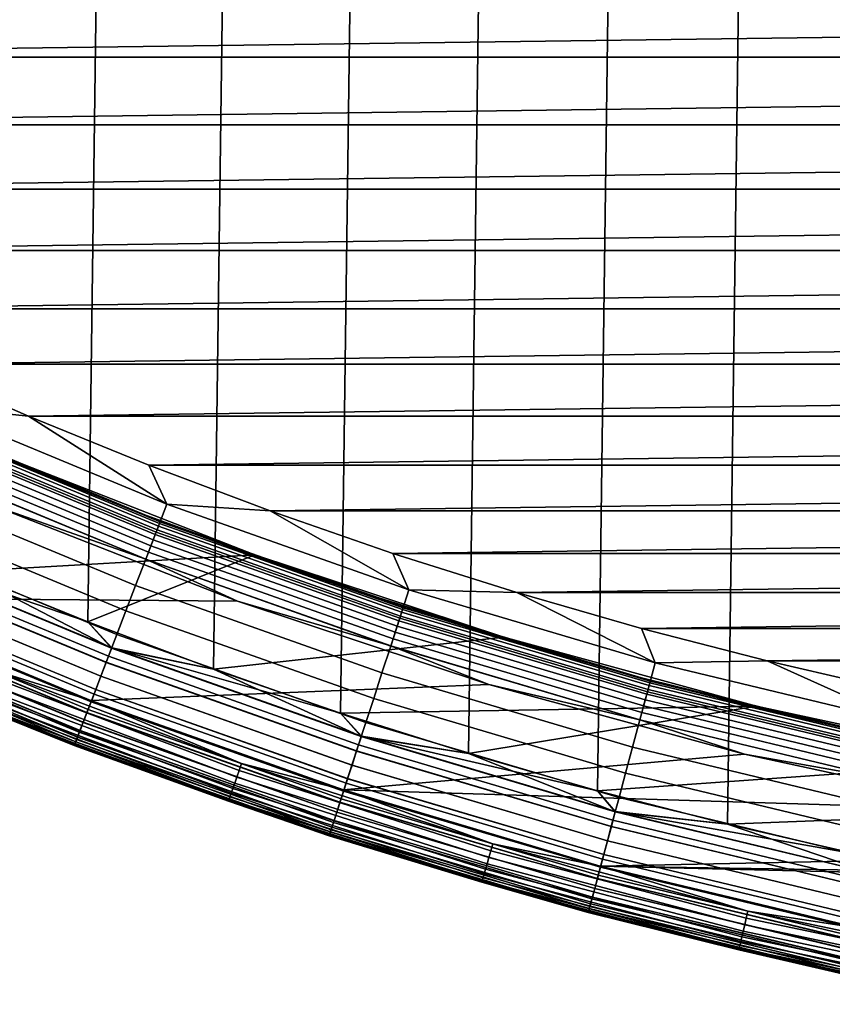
# Model space of a CAD drawing. Header units: metres. Extents: x -22 to 239, y -22 to 22.
# Tile 36 of 256: x -7.93 to -4.55, y -21.15 to -17.05. Entities that reach past the tile are written whole.
import ezdxf

# ---------------------------------------------------------------- set-up
doc = ezdxf.new("R2010")
doc.units = ezdxf.units.M
doc.layers.add('solid_10_151_033_XXX', color=7, linetype='CONTINUOUS')

msp = doc.modelspace()

# ---------------------------------------------------------------- linework, layer by layer
at = {"layer": 'solid_10_151_033_XXX'}
for points in [[(-4.984301, -20.399918, 0.8), (-4.439475, 20.525375, 0.8), (-3.891406, 20.636301, 0.8), (-4.439447, -20.525381, 0.8)], [(-5.525624, -20.259996, 0.8), (-4.984324, 20.399914, 0.8), (-4.439475, 20.525375, 0.8), (-4.984301, -20.399918, 0.8)], [(-6.063089, -20.105694, 0.8), (-5.525643, 20.259991, 0.8), (-4.984324, 20.399914, 0.8), (-5.525624, -20.259996, 0.8)], [(-6.596164, -19.937166, 0.8), (-6.063109, 20.105688, 0.8), (-5.525643, 20.259991, 0.8), (-6.063089, -20.105694, 0.8)], [(-7.124644, -19.754478, 0.8), (-6.596187, 19.937159, 0.8), (-6.063109, 20.105688, 0.8), (-6.596164, -19.937166, 0.8)], [(-7.648031, -19.5578, 0.8), (-7.124671, 19.754469, 0.8), (-6.596187, 19.937159, 0.8), (-7.124644, -19.754478, 0.8)], [(-8.165979, -19.347267, 0.8), (-7.648059, 19.557789, 0.8), (-7.124671, 19.754469, 0.8), (-7.648031, -19.5578, 0.8)], [(-8.678222, -19.122982, 0.8), (-8.166006, 19.347256, 0.8), (-7.648059, 19.557789, 0.8), (-8.165979, -19.347267, 0.8)], [(-11.225082, -16.914122, 269.950012), (-10.770714, -17.207024, 269.950012), (11.225076, -16.914125, 269.950012)], [(-10.770714, -17.207024, 269.950012), (10.770707, -17.207027, 269.950012), (11.225076, -16.914125, 269.950012)], [(-10.770714, -17.207024, 269.950012), (-10.308699, -17.48773, 269.950012), (10.770707, -17.207027, 269.950012)], [(-10.308699, -17.48773, 269.950012), (10.308693, -17.487734, 269.950012), (10.770707, -17.207027, 269.950012)], [(-10.308699, -17.48773, 269.950012), (-9.83932, -17.756062, 269.950012), (10.308693, -17.487734, 269.950012)], [(-9.83932, -17.756062, 269.950012), (9.839314, -17.756065, 269.950012), (10.308693, -17.487734, 269.950012)], [(-9.83932, -17.756062, 269.950012), (-9.363029, -18.011765, 269.950012), (9.839314, -17.756065, 269.950012)], [(-9.363029, -18.011765, 269.950012), (9.363023, -18.011766, 269.950012), (9.839314, -17.756065, 269.950012)], [(-9.363029, -18.011765, 269.950012), (-8.880068, -18.254709, 269.950012), (9.363023, -18.011766, 269.950012)], [(-8.880068, -18.254709, 269.950012), (8.880061, -18.254711, 269.950012), (9.363023, -18.011766, 269.950012)], [(-8.880068, -18.254709, 269.950012), (-8.390781, -18.484716, 269.950012), (8.880061, -18.254711, 269.950012)], [(-8.390781, -18.484716, 269.950012), (8.390775, -18.48472, 269.950012), (8.880061, -18.254711, 269.950012)], [(-8.390781, -18.484716, 269.950012), (-7.895606, -18.701588, 269.950012), (8.390775, -18.48472, 269.950012)], [(-8.307112, -18.658079, 269.943604), (-7.895606, -18.701588, 269.950012), (-8.390781, -18.484716, 269.950012)], [(-7.895606, -18.701588, 269.950012), (7.895599, -18.70159, 269.950012), (8.390775, -18.48472, 269.950012)], [(-7.319239, -19.067268, 269.943604), (-8.307112, -18.658079, 269.943604), (-8.357633, -18.771549, 269.924103), (-7.363751, -19.183228, 269.924103)], [(-7.319239, -19.067268, 269.943604), (-7.895606, -18.701588, 269.950012), (-8.307112, -18.658079, 269.943604)], [(-7.350054, -19.147547, 213.388168), (-8.342087, -18.736633, 213.388168), (-8.339103, -18.729931, 213.418716), (-7.347425, -19.140697, 213.418716)], [(-7.347425, -19.140697, 213.418716), (-8.339103, -18.729931, 213.418716), (-8.338101, -18.727682, 213.449997), (-7.346543, -19.138399, 213.449997)], [(-7.970983, -18.886854, 213.25), (-7.465103, -19.092466, 213.25), (-7.346543, -19.138399, 213.449997), (-8.338101, -18.727682, 213.449997)], [(-7.895606, -18.701588, 269.950012), (-7.394777, -18.905218, 269.950012), (7.895599, -18.70159, 269.950012)], [(-7.319239, -19.067268, 269.943604), (-7.394777, -18.905218, 269.950012), (-7.895606, -18.701588, 269.950012)], [(-7.394777, -18.905218, 269.950012), (7.39477, -18.905222, 269.950012), (7.895599, -18.70159, 269.950012)], [(-7.363751, -19.183228, 269.924103), (-8.357633, -18.771549, 269.924103), (-8.407045, -18.882532, 269.891693), (-7.407288, -19.296646, 269.891693)], [(-8.35366, -18.762627, 213.332367), (-7.360251, -19.17411, 213.332367), (-7.367568, -19.193171, 213.308487), (-8.361963, -18.781277, 213.308487)], [(-8.346979, -18.747622, 213.359146), (-7.354365, -19.158775, 213.359146), (-7.360251, -19.17411, 213.332367), (-8.35366, -18.762627, 213.332367)], [(-8.342087, -18.736633, 213.388168), (-7.350054, -19.147547, 213.388168), (-7.354365, -19.158775, 213.359146), (-8.346979, -18.747622, 213.359146)], [(-8.371685, -18.803114, 213.288101), (-7.376133, -19.215485, 213.288101), (-7.385737, -19.240505, 213.271713), (-8.382586, -18.827597, 213.271713)], [(-8.361963, -18.781277, 213.308487), (-7.367568, -19.193171, 213.308487), (-7.376133, -19.215485, 213.288101), (-8.371685, -18.803114, 213.288101)], [(-8.382586, -18.827597, 213.271713), (-7.385737, -19.240505, 213.271713), (-7.396143, -19.267612, 213.25972), (-8.394396, -18.854122, 213.25972)], [(-7.968544, -18.88134, 212.800003), (-8.678239, -19.122974, 212.800003), (-8.166, -19.34726, 212.800003), (-6.952343, -19.278685, 212.800003)], [(-7.407288, -19.296646, 269.891693), (-8.407045, -18.882532, 269.891693), (-8.454808, -18.989811, 269.846771), (-7.449371, -19.406277, 269.846771)], [(-8.394396, -18.854122, 213.25972), (-7.396143, -19.267612, 213.25972), (-7.407094, -19.296137, 213.252426), (-8.406824, -18.882036, 213.252426)], [(-8.406824, -18.882036, 213.252426), (-7.407094, -19.296137, 213.252426), (-8.051414, -19.069994, 213.25)], [(-7.465103, -19.092466, 213.25), (-7.970983, -18.886854, 213.25), (-7.968566, -18.881332, 213.25)], [(-6.952337, -19.278687, 213.25), (-7.968566, -18.881332, 213.25), (-7.968544, -18.88134, 212.800003), (-6.952343, -19.278685, 212.800003)], [(-7.465103, -19.092466, 213.25), (-7.968566, -18.881332, 213.25), (-6.952337, -19.278687, 213.25)], [(-7.394777, -18.905218, 269.950012), (-6.888712, -19.095434, 269.950012), (7.39477, -18.905222, 269.950012)], [(-7.319239, -19.067268, 269.943604), (-6.888712, -19.095434, 269.950012), (-7.394777, -18.905218, 269.950012)], [(-6.888712, -19.095434, 269.950012), (6.888704, -19.095436, 269.950012), (7.39477, -18.905222, 269.950012)], [(-7.449371, -19.406277, 269.846771), (-8.454808, -18.989811, 269.846771), (-8.500398, -19.092205, 269.789795), (-7.489539, -19.510916, 269.789795)], [(-8.051414, -19.069994, 213.25), (-7.0247, -19.471609, 213.25), (-8.666456, -19.457197, 213.25)], [(-7.489539, -19.510916, 269.789795), (-8.500398, -19.092205, 269.789795), (-8.543311, -19.188591, 269.721405), (-7.52735, -19.609417, 269.721405)], [(-7.407094, -19.296137, 213.252426), (-7.0247, -19.471609, 213.25), (-8.051414, -19.069994, 213.25)], [(-6.95411, -19.284456, 213.25), (-7.465103, -19.092466, 213.25), (-6.952337, -19.278687, 213.25)], [(-6.95411, -19.284456, 213.25), (-7.346543, -19.138399, 213.449997), (-7.465103, -19.092466, 213.25)], [(-6.311304, -19.424196, 269.943604), (-7.319239, -19.067268, 269.943604), (-7.363751, -19.183228, 269.924103), (-6.349687, -19.542328, 269.924103)], [(-6.311304, -19.424196, 269.943604), (-6.888712, -19.095434, 269.950012), (-7.319239, -19.067268, 269.943604)], [(-6.888712, -19.095434, 269.950012), (-6.377805, -19.272093, 269.950012), (6.888704, -19.095436, 269.950012)], [(-6.311304, -19.424196, 269.943604), (-6.377805, -19.272093, 269.950012), (-6.888712, -19.095434, 269.950012)], [(-6.377805, -19.272093, 269.950012), (6.377798, -19.272095, 269.950012), (6.888704, -19.095436, 269.950012)], [(-6.337876, -19.505978, 213.388168), (-7.350054, -19.147547, 213.388168), (-7.347425, -19.140697, 213.418716), (-6.335609, -19.499001, 213.418716)], [(-6.335609, -19.499001, 213.418716), (-7.347425, -19.140697, 213.418716), (-7.346543, -19.138399, 213.449997), (-6.334848, -19.496658, 213.449997)], [(-6.95411, -19.284456, 213.25), (-6.438479, -19.462685, 213.25), (-6.334848, -19.496658, 213.449997), (-7.346543, -19.138399, 213.449997)], [(-7.360251, -19.17411, 213.332367), (-6.346669, -19.533039, 213.332367), (-6.352978, -19.552454, 213.308487), (-7.367568, -19.193171, 213.308487)], [(-7.354365, -19.158775, 213.359146), (-6.341593, -19.517418, 213.359146), (-6.346669, -19.533039, 213.332367), (-7.360251, -19.17411, 213.332367)], [(-7.350054, -19.147547, 213.388168), (-6.337876, -19.505978, 213.388168), (-6.341593, -19.517418, 213.359146), (-7.354365, -19.158775, 213.359146)], [(-7.52735, -19.609417, 269.721405), (-8.543311, -19.188591, 269.721405), (-8.583079, -19.277912, 269.642365), (-7.562389, -19.700697, 269.642365)], [(-6.349687, -19.542328, 269.924103), (-7.363751, -19.183228, 269.924103), (-7.407288, -19.296646, 269.891693), (-6.387228, -19.657867, 269.891693)], [(-7.376133, -19.215485, 213.288101), (-6.360364, -19.575188, 213.288101), (-6.368646, -19.600676, 213.271713), (-7.385737, -19.240505, 213.271713)], [(-7.367568, -19.193171, 213.308487), (-6.352978, -19.552454, 213.308487), (-6.360364, -19.575188, 213.288101), (-7.376133, -19.215485, 213.288101)], [(-7.549115, -19.666117, 212.795715), (-8.568014, -19.244076, 212.795715), (-8.594131, -19.302734, 212.782944), (-7.572126, -19.726063, 212.782944)], [(-7.571899, -19.725471, 0.816885), (-8.593874, -19.302156, 0.816885), (-8.56775, -19.243483, 0.804193), (-7.548882, -19.665512, 0.804193)], [(-7.549115, -19.666117, 212.795715), (-8.166, -19.34726, 212.800003), (-8.568014, -19.244076, 212.795715)], [(-8.56775, -19.243483, 0.804193), (-8.165979, -19.347267, 0.8), (-7.648031, -19.5578, 0.8)], [(-7.548882, -19.665512, 0.804193), (-8.56775, -19.243483, 0.804193), (-7.648031, -19.5578, 0.8)], [(-7.385737, -19.240505, 213.271713), (-6.368646, -19.600676, 213.271713), (-6.377618, -19.62829, 213.25972), (-7.396143, -19.267612, 213.25972)], [(-7.572126, -19.726063, 212.782944), (-8.594131, -19.302734, 212.782944), (-8.619345, -19.359364, 212.761887), (-7.594341, -19.783936, 212.761887)], [(-7.562389, -19.700697, 269.642365), (-8.583079, -19.277912, 269.642365), (-8.619266, -19.359188, 269.553528), (-7.594272, -19.783754, 269.553528)], [(-7.594124, -19.783371, 0.83786), (-8.619099, -19.358812, 0.83786), (-8.593874, -19.302156, 0.816885), (-7.571899, -19.725471, 0.816885)], [(-6.952343, -19.278685, 212.800003), (-8.166, -19.34726, 212.800003), (-7.648053, -19.557791, 212.800003)], [(-6.952343, -19.278685, 212.800003), (-7.648053, -19.557791, 212.800003), (-7.124665, -19.754471, 212.800003), (-5.916374, -19.621399, 212.800003)], [(-6.387228, -19.657867, 269.891693), (-7.407288, -19.296646, 269.891693), (-7.449371, -19.406277, 269.846771), (-6.423516, -19.76955, 269.846771)], [(-7.396143, -19.267612, 213.25972), (-6.377618, -19.62829, 213.25972), (-6.38706, -19.657351, 213.252426), (-7.407094, -19.296137, 213.252426)], [(-7.407094, -19.296137, 213.252426), (-6.38706, -19.657351, 213.252426), (-7.0247, -19.471609, 213.25)], [(-6.95411, -19.284456, 213.25), (-6.952337, -19.278687, 213.25), (-6.436699, -19.456919, 213.25), (-6.438479, -19.462685, 213.25)], [(-6.436699, -19.456919, 213.25), (-6.952337, -19.278687, 213.25), (-6.952343, -19.278685, 212.800003), (-5.916374, -19.621399, 212.800003)], [(-6.377805, -19.272093, 269.950012), (-5.862307, -19.435106, 269.950012), (6.377798, -19.272095, 269.950012)], [(-6.311304, -19.424196, 269.943604), (-5.862307, -19.435106, 269.950012), (-6.377805, -19.272093, 269.950012)], [(-5.862307, -19.435106, 269.950012), (5.8623, -19.435108, 269.950012), (6.377798, -19.272095, 269.950012)], [(-7.594272, -19.783754, 269.553528), (-8.619266, -19.359188, 269.553528), (-8.651472, -19.431524, 269.455841), (-7.622648, -19.857677, 269.455841)], [(-7.594341, -19.783936, 212.761887), (-8.619345, -19.359364, 212.761887), (-8.643223, -19.412996, 212.73291), (-7.61538, -19.838743, 212.73291)], [(-7.615177, -19.838213, 0.866758), (-8.642992, -19.412477, 0.866758), (-8.619099, -19.358812, 0.83786), (-7.594124, -19.783371, 0.83786)], [(-7.549115, -19.666117, 212.795715), (-7.648053, -19.557791, 212.800003), (-8.166, -19.34726, 212.800003)], [(-7.61538, -19.838743, 212.73291), (-8.643223, -19.412996, 212.73291), (-8.665357, -19.462709, 212.696518), (-7.634881, -19.889547, 212.696518)], [(-7.634696, -19.889061, 0.903084), (-8.665146, -19.462236, 0.903084), (-8.642992, -19.412477, 0.866758), (-7.615177, -19.838213, 0.866758)], [(-6.423516, -19.76955, 269.846771), (-7.449371, -19.406277, 269.846771), (-7.489539, -19.510916, 269.789795), (-6.458152, -19.87615, 269.789795)], [(-5.286071, -19.727884, 269.943604), (-6.311304, -19.424196, 269.943604), (-6.349687, -19.542328, 269.924103), (-5.318219, -19.847862, 269.924103)], [(-5.286071, -19.727884, 269.943604), (-5.862307, -19.435106, 269.950012), (-6.311304, -19.424196, 269.943604)], [(-7.634881, -19.889547, 212.696518), (-8.665357, -19.462709, 212.696518), (-8.685367, -19.507652, 212.65332), (-7.652512, -19.935476, 212.65332)], [(-7.652346, -19.935043, 0.946215), (-8.685179, -19.507231, 0.946215), (-8.665146, -19.462236, 0.903084), (-7.634696, -19.889061, 0.903084)], [(-7.622648, -19.857677, 269.455841), (-8.651472, -19.431524, 269.455841), (-8.679345, -19.494127, 269.350433), (-7.647206, -19.921654, 269.350433)], [(-7.0247, -19.471609, 213.25), (-5.97805, -19.817993, 213.25), (-7.635867, -19.884253, 213.25), (-8.666456, -19.457197, 213.25)], [(-8.036091, -19.759682, 213.252457), (-8.666456, -19.457197, 213.25), (-7.635867, -19.884253, 213.25)], [(-6.438479, -19.462685, 213.25), (-6.436699, -19.456919, 213.25), (-5.916429, -19.621382, 213.25), (-5.918437, -19.627077, 213.25)], [(-5.918437, -19.627077, 213.25), (-6.334848, -19.496658, 213.449997), (-6.438479, -19.462685, 213.25)], [(-5.916429, -19.621382, 213.25), (-6.436699, -19.456919, 213.25), (-5.916374, -19.621399, 212.800003)], [(-5.862307, -19.435106, 269.950012), (-5.342694, -19.58432, 269.950012), (5.8623, -19.435108, 269.950012)], [(-5.286071, -19.727884, 269.943604), (-5.342694, -19.58432, 269.950012), (-5.862307, -19.435106, 269.950012)], [(-5.342694, -19.58432, 269.950012), (5.342687, -19.584322, 269.950012), (5.8623, -19.435108, 269.950012)], [(-7.652512, -19.935476, 212.65332), (-8.685367, -19.507652, 212.65332), (-8.702909, -19.547054, 212.604065), (-7.667969, -19.975742, 212.604065)], [(-7.667826, -19.97537, 0.995412), (-8.702747, -19.546692, 0.995412), (-8.685179, -19.507231, 0.946215), (-7.652346, -19.935043, 0.946215)], [(-7.647206, -19.921654, 269.350433), (-8.679345, -19.494127, 269.350433), (-8.702579, -19.54631, 269.238434), (-7.667677, -19.974981, 269.238434)], [(-6.38706, -19.657351, 213.252426), (-5.97805, -19.817993, 213.25), (-7.0247, -19.471609, 213.25)], [(-6.337876, -19.505978, 213.388168), (-5.308326, -19.810944, 213.388168), (-5.31144, -19.822563, 213.359146), (-6.341593, -19.517418, 213.359146)], [(-5.308326, -19.810944, 213.388168), (-6.337876, -19.505978, 213.388168), (-6.335609, -19.499001, 213.418716), (-5.306428, -19.803858, 213.418716)], [(-5.306428, -19.803858, 213.418716), (-6.335609, -19.499001, 213.418716), (-6.334848, -19.496658, 213.449997), (-5.30579, -19.801479, 213.449997)], [(-5.918437, -19.627077, 213.25), (-5.393844, -19.777672, 213.25), (-5.30579, -19.801479, 213.449997), (-6.334848, -19.496658, 213.449997)], [(-7.667677, -19.974981, 269.238434), (-8.702579, -19.54631, 269.238434), (-8.720918, -19.587502, 269.121063), (-7.683836, -20.017075, 269.121063)], [(-7.667969, -19.975742, 212.604065), (-8.702909, -19.547054, 212.604065), (-8.717685, -19.58024, 212.549606), (-7.680987, -20.009655, 212.549606)], [(-7.68087, -20.00935, 1.04983), (-8.717551, -19.579941, 1.04983), (-8.702747, -19.546692, 0.995412), (-7.667826, -19.97537, 0.995412)], [(-6.458152, -19.87615, 269.789795), (-7.489539, -19.510916, 269.789795), (-7.52735, -19.609417, 269.721405), (-6.490757, -19.976494, 269.721405)], [(-5.318219, -19.847862, 269.924103), (-6.349687, -19.542328, 269.924103), (-6.387228, -19.657867, 269.891693), (-5.349662, -19.96521, 269.891693)], [(-6.346669, -19.533039, 213.332367), (-5.315691, -19.838428, 213.332367), (-5.320975, -19.858149, 213.308487), (-6.352978, -19.552454, 213.308487)], [(-6.341593, -19.517418, 213.359146), (-5.31144, -19.822563, 213.359146), (-5.315691, -19.838428, 213.332367), (-6.346669, -19.533039, 213.332367)], [(-7.683836, -20.017075, 269.121063), (-8.720918, -19.587502, 269.121063), (-8.734161, -19.617249, 268.999603), (-7.695504, -20.047474, 268.999603)], [(-7.680987, -20.009655, 212.549606), (-8.717685, -19.58024, 212.549606), (-8.729439, -19.60664, 212.49086), (-7.691343, -20.036634, 212.49086)], [(-7.691253, -20.0364, 1.108537), (-8.729337, -19.606411, 1.108537), (-8.717551, -19.579941, 1.04983), (-7.68087, -20.00935, 1.04983)], [(-7.549115, -19.666117, 212.795715), (-7.124665, -19.754471, 212.800003), (-7.648053, -19.557791, 212.800003)], [(-7.548882, -19.665512, 0.804193), (-7.648031, -19.5578, 0.8), (-7.124644, -19.754478, 0.8)], [(-6.360364, -19.575188, 213.288101), (-5.327161, -19.881235, 213.288101), (-5.334097, -19.907124, 213.271713), (-6.368646, -19.600676, 213.271713)], [(-6.352978, -19.552454, 213.308487), (-5.320975, -19.858149, 213.308487), (-5.327161, -19.881235, 213.288101), (-6.360364, -19.575188, 213.288101)], [(-5.342694, -19.58432, 269.950012), (-4.819313, -19.719641, 269.950012), (5.342687, -19.584322, 269.950012)], [(-5.286071, -19.727884, 269.943604), (-4.819313, -19.719641, 269.950012), (-5.342694, -19.58432, 269.950012)], [(-4.819313, -19.719641, 269.950012), (4.819305, -19.719643, 269.950012), (5.342687, -19.584322, 269.950012)], [(-7.69886, -20.056215, 212.428833), (-8.73797, -19.625803, 212.428833), (-8.743133, -19.637398, 212.364609), (-7.703408, -20.068066, 212.364609)], [(-7.703378, -20.067986, 1.234737), (-8.743098, -19.63732, 1.234737), (-8.737902, -19.625648, 1.170527), (-7.698799, -20.056057, 1.170527)], [(-7.695504, -20.047474, 268.999603), (-8.734161, -19.617249, 268.999603), (-8.742164, -19.635221, 268.875427), (-7.702555, -20.065842, 268.875427)], [(-7.691343, -20.036634, 212.49086), (-8.729439, -19.60664, 212.49086), (-8.73797, -19.625803, 212.428833), (-7.69886, -20.056215, 212.428833)], [(-7.698799, -20.056057, 1.170527), (-8.737902, -19.625648, 1.170527), (-8.729337, -19.606411, 1.108537), (-7.691253, -20.0364, 1.108537)], [(-6.490757, -19.976494, 269.721405), (-7.52735, -19.609417, 269.721405), (-7.562389, -19.700697, 269.642365), (-6.52097, -20.069483, 269.642365)], [(-5.916374, -19.621399, 212.800003), (-7.124665, -19.754471, 212.800003), (-6.596182, -19.937159, 212.800003), (-4.863823, -19.90844, 212.800003)], [(-6.377618, -19.62829, 213.25972), (-5.341612, -19.935169, 213.25972), (-5.349521, -19.964684, 213.252426), (-6.38706, -19.657351, 213.252426)], [(-6.368646, -19.600676, 213.271713), (-5.334097, -19.907124, 213.271713), (-5.341612, -19.935169, 213.25972), (-6.377618, -19.62829, 213.25972)], [(-5.393844, -19.777672, 213.25), (-5.918437, -19.627077, 213.25), (-5.916429, -19.621382, 213.25)], [(-4.863789, -19.908449, 213.25), (-5.916429, -19.621382, 213.25), (-5.916374, -19.621399, 212.800003), (-4.863823, -19.90844, 212.800003)], [(-5.393844, -19.777672, 213.25), (-5.916429, -19.621382, 213.25), (-4.863789, -19.908449, 213.25)], [(-8.743098, -19.63732, 1.234737), (-7.703378, -20.067986, 1.234737), (-7.704911, -20.07198, 1.3), (-8.744838, -19.641228, 1.3)], [(-7.703408, -20.068066, 212.364609), (-8.743133, -19.637398, 212.364609), (-8.744838, -19.641228, 212.300003), (-7.704911, -20.07198, 212.300003)], [(-7.704911, -20.07198, 212.300003), (-8.744838, -19.641228, 212.300003), (-8.744838, -19.641228, 1.3), (-7.704911, -20.07198, 1.3)], [(-8.744838, -19.641228, 213.449997), (-7.704911, -20.07198, 213.449997), (-7.704909, -20.07198, 268.75), (-8.744835, -19.641228, 268.75)], [(-8.098737, -19.913721, 213.418961), (-7.704911, -20.07198, 213.449997), (-8.744838, -19.641228, 213.449997)], [(-7.702555, -20.065842, 268.875427), (-8.742164, -19.635221, 268.875427), (-8.744835, -19.641228, 268.75), (-7.704909, -20.07198, 268.75)], [(-6.509524, -20.034256, 212.795715), (-7.549115, -19.666117, 212.795715), (-7.572126, -19.726063, 212.782944), (-6.529366, -20.095324, 212.782944)], [(-6.529171, -20.094721, 0.816885), (-7.571899, -19.725471, 0.816885), (-7.548882, -19.665512, 0.804193), (-6.509324, -20.033638, 0.804193)], [(-6.509524, -20.034256, 212.795715), (-7.124665, -19.754471, 212.800003), (-7.549115, -19.666117, 212.795715)], [(-7.548882, -19.665512, 0.804193), (-7.124644, -19.754478, 0.8), (-6.596164, -19.937166, 0.8)], [(-6.509324, -20.033638, 0.804193), (-7.548882, -19.665512, 0.804193), (-6.596164, -19.937166, 0.8)], [(-5.349662, -19.96521, 269.891693), (-6.387228, -19.657867, 269.891693), (-6.423516, -19.76955, 269.846771), (-5.380055, -20.078638, 269.846771)], [(-6.38706, -19.657351, 213.252426), (-5.349521, -19.964684, 213.252426), (-5.97805, -19.817993, 213.25)], [(-6.52097, -20.069483, 269.642365), (-7.562389, -19.700697, 269.642365), (-7.594272, -19.783754, 269.553528), (-6.548462, -20.154095, 269.553528)], [(-6.529366, -20.095324, 212.782944), (-7.572126, -19.726063, 212.782944), (-7.594341, -19.783936, 212.761887), (-6.548522, -20.154278, 212.761887)], [(-6.548335, -20.153704, 0.83786), (-7.594124, -19.783371, 0.83786), (-7.571899, -19.725471, 0.816885), (-6.529171, -20.094721, 0.816885)], [(-6.509524, -20.034256, 212.795715), (-6.596182, -19.937159, 212.800003), (-7.124665, -19.754471, 212.800003)], [(-4.246349, -19.977501, 269.943604), (-5.286071, -19.727884, 269.943604), (-5.318219, -19.847862, 269.924103), (-4.272173, -20.098995, 269.924103)], [(-4.246349, -19.977501, 269.943604), (-4.819313, -19.719641, 269.950012), (-5.286071, -19.727884, 269.943604)], [(-4.819313, -19.719641, 269.950012), (-4.29244, -19.840992, 269.950012), (4.819305, -19.719643, 269.950012)], [(-4.246349, -19.977501, 269.943604), (-4.29244, -19.840992, 269.950012), (-4.819313, -19.719641, 269.950012)], [(-7.027802, -20.203432, 213.27182), (-8.058532, -19.814861, 213.27182), (-8.047599, -19.787977, 213.259796), (-7.018268, -20.176022, 213.259796)], [(-7.018268, -20.176022, 213.259796), (-8.047599, -19.787977, 213.259796), (-8.036091, -19.759682, 213.252457), (-7.008232, -20.147171, 213.252457)], [(-7.008232, -20.147171, 213.252457), (-8.036091, -19.759682, 213.252457), (-7.635867, -19.884253, 213.25)], [(-6.548462, -20.154095, 269.553528), (-7.594272, -19.783754, 269.553528), (-7.622648, -19.857677, 269.455841), (-6.572931, -20.229401, 269.455841)], [(-6.548522, -20.154278, 212.761887), (-7.594341, -19.783936, 212.761887), (-7.61538, -19.838743, 212.73291), (-6.566664, -20.210114, 212.73291)], [(-6.566488, -20.209574, 0.866758), (-7.615177, -19.838213, 0.866758), (-7.594124, -19.783371, 0.83786), (-6.548335, -20.153704, 0.83786)], [(-5.380055, -20.078638, 269.846771), (-6.423516, -19.76955, 269.846771), (-6.458152, -19.87615, 269.789795), (-5.409064, -20.186903, 269.789795)], [(-4.865272, -19.914293, 213.25), (-5.393844, -19.777672, 213.25), (-4.863789, -19.908449, 213.25)], [(-4.865272, -19.914293, 213.25), (-5.30579, -19.801479, 213.449997), (-5.393844, -19.777672, 213.25)], [(-7.0366, -20.228724, 213.288254), (-8.06862, -19.839666, 213.288254), (-8.058532, -19.814861, 213.27182), (-7.027802, -20.203432, 213.27182)], [(-5.97805, -19.817993, 213.25), (-4.914399, -20.108173, 213.25), (-6.584336, -20.256763, 213.25), (-7.635867, -19.884253, 213.25)], [(-5.349521, -19.964684, 213.252426), (-4.914399, -20.108173, 213.25), (-5.97805, -19.817993, 213.25)], [(-5.31144, -19.822563, 213.359146), (-4.266728, -20.073376, 213.359146), (-4.270143, -20.089441, 213.332367), (-5.315691, -19.838428, 213.332367)], [(-5.308326, -19.810944, 213.388168), (-4.264227, -20.061609, 213.388168), (-4.266728, -20.073376, 213.359146), (-5.31144, -19.822563, 213.359146)], [(-4.264227, -20.061609, 213.388168), (-5.308326, -19.810944, 213.388168), (-5.306428, -19.803858, 213.418716), (-4.262702, -20.054434, 213.418716)], [(-4.262702, -20.054434, 213.418716), (-5.306428, -19.803858, 213.418716), (-5.30579, -19.801479, 213.449997), (-4.26219, -20.052027, 213.449997)], [(-4.865272, -19.914293, 213.25), (-4.333097, -20.036821, 213.25), (-4.26219, -20.052027, 213.449997), (-5.30579, -19.801479, 213.449997)], [(-7.051142, -20.270529, 213.332565), (-8.085295, -19.880669, 213.332565), (-8.077615, -19.861784, 213.30867), (-7.044445, -20.251276, 213.30867)], [(-7.044445, -20.251276, 213.30867), (-8.077615, -19.861784, 213.30867), (-8.06862, -19.839666, 213.288254), (-7.0366, -20.228724, 213.288254)], [(-6.572931, -20.229401, 269.455841), (-7.622648, -19.857677, 269.455841), (-7.647206, -19.921654, 269.350433), (-6.594107, -20.294575, 269.350433)], [(-6.566664, -20.210114, 212.73291), (-7.61538, -19.838743, 212.73291), (-7.634881, -19.889547, 212.696518), (-6.58348, -20.261868, 212.696518)], [(-6.583319, -20.261374, 0.903084), (-7.634696, -19.889061, 0.903084), (-7.615177, -19.838213, 0.866758), (-6.566488, -20.209574, 0.866758)], [(-5.409064, -20.186903, 269.789795), (-6.458152, -19.87615, 269.789795), (-6.490757, -19.976494, 269.721405), (-5.436372, -20.288816, 269.721405)], [(-4.272173, -20.098995, 269.924103), (-5.318219, -19.847862, 269.924103), (-5.349662, -19.96521, 269.891693), (-4.297432, -20.217827, 269.891693)], [(-5.320975, -19.858149, 213.308487), (-4.274387, -20.109411, 213.308487), (-4.279357, -20.132792, 213.288101), (-5.327161, -19.881235, 213.288101)], [(-5.315691, -19.838428, 213.332367), (-4.270143, -20.089441, 213.332367), (-4.274387, -20.109411, 213.308487), (-5.320975, -19.858149, 213.308487)], [(-7.062865, -20.30423, 213.418961), (-8.098737, -19.913721, 213.418961), (-8.095987, -19.906961, 213.388412), (-7.060468, -20.297337, 213.388412)], [(-7.062865, -20.30423, 213.418961), (-7.704911, -20.07198, 213.449997), (-8.098737, -19.913721, 213.418961)], [(-7.060468, -20.297337, 213.388412), (-8.095987, -19.906961, 213.388412), (-8.09147, -19.895851, 213.359375), (-7.056528, -20.286011, 213.359375)], [(-7.056528, -20.286011, 213.359375), (-8.09147, -19.895851, 213.359375), (-8.085295, -19.880669, 213.332565), (-7.051142, -20.270529, 213.332565)], [(-6.58348, -20.261868, 212.696518), (-7.634881, -19.889547, 212.696518), (-7.652512, -19.935476, 212.65332), (-6.598682, -20.308657, 212.65332)], [(-6.598539, -20.308216, 0.946215), (-7.652346, -19.935043, 0.946215), (-7.634696, -19.889061, 0.903084), (-6.583319, -20.261374, 0.903084)], [(-7.008232, -20.147171, 213.252457), (-7.635867, -19.884253, 213.25), (-6.584336, -20.256763, 213.25)], [(-4.863823, -19.90844, 212.800003), (-6.596182, -19.937159, 212.800003), (-6.063105, -20.105688, 212.800003)], [(-4.863823, -19.90844, 212.800003), (-6.063105, -20.105688, 212.800003), (-5.525639, -20.259993, 212.800003), (-3.79729, -20.139101, 212.800003)], [(-5.334097, -19.907124, 213.271713), (-4.284929, -20.159006, 213.271713), (-4.290966, -20.187407, 213.25972), (-5.341612, -19.935169, 213.25972)], [(-5.327161, -19.881235, 213.288101), (-4.279357, -20.132792, 213.288101), (-4.284929, -20.159006, 213.271713), (-5.334097, -19.907124, 213.271713)], [(-4.333097, -20.036821, 213.25), (-4.865272, -19.914293, 213.25), (-4.863789, -19.908449, 213.25)], [(-3.797302, -20.139097, 213.25), (-4.863789, -19.908449, 213.25), (-4.863823, -19.90844, 212.800003), (-3.79729, -20.139101, 212.800003)], [(-4.333097, -20.036821, 213.25), (-4.863789, -19.908449, 213.25), (-3.797302, -20.139097, 213.25)], [(-6.598682, -20.308657, 212.65332), (-7.652512, -19.935476, 212.65332), (-7.667969, -19.975742, 212.604065), (-6.61201, -20.349676, 212.604065)], [(-6.611887, -20.349297, 0.995412), (-7.667826, -19.97537, 0.995412), (-7.652346, -19.935043, 0.946215), (-6.598539, -20.308216, 0.946215)], [(-6.594107, -20.294575, 269.350433), (-7.647206, -19.921654, 269.350433), (-7.667677, -19.974981, 269.238434), (-6.611759, -20.348902, 269.238434)], [(-6.509524, -20.034256, 212.795715), (-6.063105, -20.105688, 212.800003), (-6.596182, -19.937159, 212.800003)], [(-6.509324, -20.033638, 0.804193), (-6.596164, -19.937166, 0.8), (-6.063089, -20.105694, 0.8)], [(-5.341612, -19.935169, 213.25972), (-4.290966, -20.187407, 213.25972), (-4.297319, -20.217295, 213.252426), (-5.349521, -19.964684, 213.252426)], [(-6.611759, -20.348902, 269.238434), (-7.667677, -19.974981, 269.238434), (-7.683836, -20.017075, 269.121063), (-6.625692, -20.391783, 269.121063)], [(-6.61201, -20.349676, 212.604065), (-7.667969, -19.975742, 212.604065), (-7.680987, -20.009655, 212.549606), (-6.623236, -20.384224, 212.549606)], [(-6.623135, -20.383913, 1.04983), (-7.68087, -20.00935, 1.04983), (-7.667826, -19.97537, 0.995412), (-6.611887, -20.349297, 0.995412)], [(-5.436372, -20.288816, 269.721405), (-6.490757, -19.976494, 269.721405), (-6.52097, -20.069483, 269.642365), (-5.461678, -20.383259, 269.642365)], [(-4.297432, -20.217827, 269.891693), (-5.349662, -19.96521, 269.891693), (-5.380055, -20.078638, 269.846771), (-4.321847, -20.332691, 269.846771)], [(-5.349521, -19.964684, 213.252426), (-4.297319, -20.217295, 213.252426), (-4.914399, -20.108173, 213.25)], [(-6.632166, -20.411709, 212.49086), (-7.691343, -20.036634, 212.49086), (-7.69886, -20.056215, 212.428833), (-6.638648, -20.431656, 212.428833)], [(-6.638596, -20.431496, 1.170527), (-7.698799, -20.056057, 1.170527), (-7.691253, -20.0364, 1.108537), (-6.632089, -20.41147, 1.108537)], [(-6.625692, -20.391783, 269.121063), (-7.683836, -20.017075, 269.121063), (-7.695504, -20.047474, 268.999603), (-6.635754, -20.42275, 268.999603)], [(-6.623236, -20.384224, 212.549606), (-7.680987, -20.009655, 212.549606), (-7.691343, -20.036634, 212.49086), (-6.632166, -20.411709, 212.49086)], [(-6.632089, -20.41147, 1.108537), (-7.691253, -20.0364, 1.108537), (-7.68087, -20.00935, 1.04983), (-6.623135, -20.383913, 1.04983)], [(-5.452091, -20.347481, 212.795715), (-6.509524, -20.034256, 212.795715), (-6.529366, -20.095324, 212.782944), (-5.46871, -20.409504, 212.782944)], [(-5.468546, -20.408894, 0.816885), (-6.529171, -20.094721, 0.816885), (-6.509324, -20.033638, 0.804193), (-5.451923, -20.346855, 0.804193)], [(-5.452091, -20.347481, 212.795715), (-6.063105, -20.105688, 212.800003), (-6.509524, -20.034256, 212.795715)], [(-6.509324, -20.033638, 0.804193), (-6.063089, -20.105694, 0.8), (-5.525624, -20.259996, 0.8)], [(-5.451923, -20.346855, 0.804193), (-6.509324, -20.033638, 0.804193), (-5.525624, -20.259996, 0.8)], [(-7.703378, -20.067986, 1.234737), (-6.642543, -20.443647, 1.234737), (-6.643865, -20.447716, 1.3), (-7.704911, -20.07198, 1.3)], [(-6.64257, -20.443727, 212.364609), (-7.703408, -20.068066, 212.364609), (-7.704911, -20.07198, 212.300003), (-6.643865, -20.447716, 212.300003)], [(-6.643865, -20.447716, 212.300003), (-7.704911, -20.07198, 212.300003), (-7.704911, -20.07198, 1.3), (-6.643865, -20.447716, 1.3)], [(-7.704911, -20.07198, 213.449997), (-6.643866, -20.447716, 213.449997), (-6.643863, -20.447716, 268.75), (-7.704909, -20.07198, 268.75)], [(-7.062865, -20.30423, 213.418961), (-6.643866, -20.447716, 213.449997), (-7.704911, -20.07198, 213.449997)], [(-6.641834, -20.441463, 268.875427), (-7.702555, -20.065842, 268.875427), (-7.704909, -20.07198, 268.75), (-6.643863, -20.447716, 268.75)], [(-6.638648, -20.431656, 212.428833), (-7.69886, -20.056215, 212.428833), (-7.703408, -20.068066, 212.364609), (-6.64257, -20.443727, 212.364609)], [(-6.642543, -20.443647, 1.234737), (-7.703378, -20.067986, 1.234737), (-7.698799, -20.056057, 1.170527), (-6.638596, -20.431496, 1.170527)], [(-6.635754, -20.42275, 268.999603), (-7.695504, -20.047474, 268.999603), (-7.702555, -20.065842, 268.875427), (-6.641834, -20.441463, 268.875427)], [(-5.461678, -20.383259, 269.642365), (-6.52097, -20.069483, 269.642365), (-6.548462, -20.154095, 269.553528), (-5.484704, -20.469194, 269.553528)], [(-4.321847, -20.332691, 269.846771), (-5.380055, -20.078638, 269.846771), (-5.409064, -20.186903, 269.789795), (-4.34515, -20.442327, 269.789795)], [(-4.914399, -20.108173, 213.25), (-3.836837, -20.341305, 213.25), (-6.584336, -20.256763, 213.25)], [(-5.46871, -20.409504, 212.782944), (-6.529366, -20.095324, 212.782944), (-6.548522, -20.154278, 212.761887), (-5.484754, -20.469381, 212.761887)], [(-5.484598, -20.468798, 0.83786), (-6.548335, -20.153704, 0.83786), (-6.529171, -20.094721, 0.816885), (-5.468546, -20.408894, 0.816885)], [(-5.452091, -20.347481, 212.795715), (-5.525639, -20.259993, 212.800003), (-6.063105, -20.105688, 212.800003)], [(-4.297319, -20.217295, 213.252426), (-3.836837, -20.341305, 213.25), (-4.914399, -20.108173, 213.25)], [(-5.970325, -20.510561, 213.259796), (-7.018268, -20.176022, 213.259796), (-7.008232, -20.147171, 213.252457), (-5.961788, -20.481232, 213.252457)], [(-5.961788, -20.481232, 213.252457), (-7.008232, -20.147171, 213.252457), (-6.584336, -20.256763, 213.25)], [(-5.484704, -20.469194, 269.553528), (-6.548462, -20.154095, 269.553528), (-6.572931, -20.229401, 269.455841), (-5.505198, -20.545677, 269.455841)], [(-5.484754, -20.469381, 212.761887), (-6.548522, -20.154278, 212.761887), (-6.566664, -20.210114, 212.73291), (-5.499949, -20.526089, 212.73291)], [(-5.499802, -20.525541, 0.866758), (-6.566488, -20.209574, 0.866758), (-6.548335, -20.153704, 0.83786), (-5.484598, -20.468798, 0.83786)], [(-3.79729, -20.139101, 212.800003), (-5.525639, -20.259993, 212.800003), (-4.984317, -20.399914, 212.800003), (-2.720068, -20.312653, 212.800003)], [(-5.985921, -20.564138, 213.288254), (-7.0366, -20.228724, 213.288254), (-7.027802, -20.203432, 213.27182), (-5.978436, -20.538425, 213.27182)], [(-5.978436, -20.538425, 213.27182), (-7.027802, -20.203432, 213.27182), (-7.018268, -20.176022, 213.259796), (-5.970325, -20.510561, 213.259796)], [(-4.34515, -20.442327, 269.789795), (-5.409064, -20.186903, 269.789795), (-5.436372, -20.288816, 269.721405), (-4.367087, -20.54553, 269.721405)], [(-5.992594, -20.587063, 213.30867), (-7.044445, -20.251276, 213.30867), (-7.0366, -20.228724, 213.288254), (-5.985921, -20.564138, 213.288254)], [(-5.505198, -20.545677, 269.455841), (-6.572931, -20.229401, 269.455841), (-6.594107, -20.294575, 269.350433), (-5.522934, -20.611872, 269.350433)], [(-5.499949, -20.526089, 212.73291), (-6.566664, -20.210114, 212.73291), (-6.58348, -20.261868, 212.696518), (-5.514033, -20.578651, 212.696518)], [(-5.513899, -20.57815, 0.903084), (-6.583319, -20.261374, 0.903084), (-6.566488, -20.209574, 0.866758), (-5.499802, -20.525541, 0.866758)], [(-6.006224, -20.633888, 213.388412), (-7.060468, -20.297337, 213.388412), (-7.056528, -20.286011, 213.359375), (-6.002872, -20.622374, 213.359375)], [(-6.002872, -20.622374, 213.359375), (-7.056528, -20.286011, 213.359375), (-7.051142, -20.270529, 213.332565), (-5.998291, -20.606636, 213.332565)], [(-5.998291, -20.606636, 213.332565), (-7.051142, -20.270529, 213.332565), (-7.044445, -20.251276, 213.30867), (-5.992594, -20.587063, 213.30867)], [(-5.514033, -20.578651, 212.696518), (-6.58348, -20.261868, 212.696518), (-6.598682, -20.308657, 212.65332), (-5.526766, -20.626173, 212.65332)], [(-5.526647, -20.625725, 0.946215), (-6.598539, -20.308216, 0.946215), (-6.583319, -20.261374, 0.903084), (-5.513899, -20.57815, 0.903084)], [(-3.836837, -20.341305, 213.25), (-2.748426, -20.516727, 213.25), (-5.514802, -20.573696, 213.25), (-6.584336, -20.256763, 213.25)], [(-5.961788, -20.481232, 213.252457), (-6.584336, -20.256763, 213.25), (-5.514802, -20.573696, 213.25)], [(-5.452091, -20.347481, 212.795715), (-4.984317, -20.399914, 212.800003), (-5.525639, -20.259993, 212.800003)], [(-5.451923, -20.346855, 0.804193), (-5.525624, -20.259996, 0.8), (-4.984301, -20.399918, 0.8)], [(-6.008264, -20.640896, 213.418961), (-7.062865, -20.30423, 213.418961), (-7.060468, -20.297337, 213.388412), (-6.006224, -20.633888, 213.388412)], [(-6.008264, -20.640896, 213.418961), (-6.643866, -20.447716, 213.449997), (-7.062865, -20.30423, 213.418961)], [(-5.526766, -20.626173, 212.65332), (-6.598682, -20.308657, 212.65332), (-6.61201, -20.349676, 212.604065), (-5.537929, -20.667833, 212.604065)], [(-5.537826, -20.667448, 0.995412), (-6.611887, -20.349297, 0.995412), (-6.598539, -20.308216, 0.946215), (-5.526647, -20.625725, 0.946215)], [(-5.522934, -20.611872, 269.350433), (-6.594107, -20.294575, 269.350433), (-6.611759, -20.348902, 269.238434), (-5.537718, -20.667048, 269.238434)], [(-4.367087, -20.54553, 269.721405), (-5.436372, -20.288816, 269.721405), (-5.461678, -20.383259, 269.642365), (-4.387415, -20.641167, 269.642365)], [(-2.720068, -20.312653, 212.800003), (-4.984317, -20.399914, 212.800003), (-4.439467, -20.525377, 212.800003), (-1.635142, -20.428635, 212.800003)], [(-5.537718, -20.667048, 269.238434), (-6.611759, -20.348902, 269.238434), (-6.625692, -20.391783, 269.121063), (-5.549388, -20.7106, 269.121063)], [(-5.537929, -20.667833, 212.604065), (-6.61201, -20.349676, 212.604065), (-6.623236, -20.384224, 212.549606), (-5.547331, -20.702921, 212.549606)], [(-5.547246, -20.702606, 1.04983), (-6.623135, -20.383913, 1.04983), (-6.611887, -20.349297, 0.995412), (-5.537826, -20.667448, 0.995412)], [(-4.379714, -20.604937, 212.795715), (-5.452091, -20.347481, 212.795715), (-5.46871, -20.409504, 212.782944), (-4.393064, -20.667744, 212.782944)], [(-4.392933, -20.667124, 0.816885), (-5.468546, -20.408894, 0.816885), (-5.451923, -20.346855, 0.804193), (-4.37958, -20.604301, 0.804193)], [(-4.379714, -20.604937, 212.795715), (-4.984317, -20.399914, 212.800003), (-5.452091, -20.347481, 212.795715)], [(-5.451923, -20.346855, 0.804193), (-4.984301, -20.399918, 0.8), (-4.439447, -20.525381, 0.8)], [(-4.37958, -20.604301, 0.804193), (-5.451923, -20.346855, 0.804193), (-4.439447, -20.525381, 0.8)], [(-5.560195, -20.750933, 1.170527), (-6.638596, -20.431496, 1.170527), (-6.632089, -20.41147, 1.108537), (-5.554746, -20.730593, 1.108537)], [(-5.549388, -20.7106, 269.121063), (-6.625692, -20.391783, 269.121063), (-6.635754, -20.42275, 268.999603), (-5.557816, -20.74205, 268.999603)], [(-5.547331, -20.702921, 212.549606), (-6.623236, -20.384224, 212.549606), (-6.632166, -20.411709, 212.49086), (-5.554811, -20.730835, 212.49086)], [(-5.554746, -20.730593, 1.108537), (-6.632089, -20.41147, 1.108537), (-6.623135, -20.383913, 1.04983), (-5.547246, -20.702606, 1.04983)], [(-4.393064, -20.667744, 212.782944), (-5.46871, -20.409504, 212.782944), (-5.484754, -20.469381, 212.761887), (-4.405953, -20.728378, 212.761887)], [(-4.387415, -20.641167, 269.642365), (-5.461678, -20.383259, 269.642365), (-5.484704, -20.469194, 269.553528), (-4.405912, -20.728189, 269.553528)], [(-4.405827, -20.727787, 0.83786), (-5.484598, -20.468798, 0.83786), (-5.468546, -20.408894, 0.816885), (-4.392933, -20.667124, 0.816885)], [(-4.379714, -20.604937, 212.795715), (-4.439467, -20.525377, 212.800003), (-4.984317, -20.399914, 212.800003)], [(-6.643866, -20.447716, 213.449997), (-5.56461, -20.767405, 213.449997), (-5.564608, -20.767406, 268.75), (-6.643863, -20.447716, 268.75)], [(-6.008264, -20.640896, 213.418961), (-5.56461, -20.767405, 213.449997), (-6.643866, -20.447716, 213.449997)], [(-6.642543, -20.443647, 1.234737), (-5.563502, -20.763273, 1.234737), (-5.56461, -20.767405, 1.3), (-6.643865, -20.447716, 1.3)], [(-5.563524, -20.763355, 212.364609), (-6.64257, -20.443727, 212.364609), (-6.643865, -20.447716, 212.300003), (-5.56461, -20.767405, 212.300003)], [(-5.56461, -20.767405, 212.300003), (-6.643865, -20.447716, 212.300003), (-6.643865, -20.447716, 1.3), (-5.56461, -20.767405, 1.3)], [(-5.562908, -20.761055, 268.875427), (-6.641834, -20.441463, 268.875427), (-6.643863, -20.447716, 268.75), (-5.564608, -20.767406, 268.75)], [(-5.560239, -20.751095, 212.428833), (-6.638648, -20.431656, 212.428833), (-6.64257, -20.443727, 212.364609), (-5.563524, -20.763355, 212.364609)], [(-5.563502, -20.763273, 1.234737), (-6.642543, -20.443647, 1.234737), (-6.638596, -20.431496, 1.170527), (-5.560195, -20.750933, 1.170527)], [(-5.557816, -20.74205, 268.999603), (-6.635754, -20.42275, 268.999603), (-6.641834, -20.441463, 268.875427), (-5.562908, -20.761055, 268.875427)], [(-5.554811, -20.730835, 212.49086), (-6.632166, -20.411709, 212.49086), (-6.638648, -20.431656, 212.428833), (-5.560239, -20.751095, 212.428833)], [(-4.906551, -20.79071, 213.259796), (-5.970325, -20.510561, 213.259796), (-5.961788, -20.481232, 213.252457), (-4.899535, -20.760983, 213.252457)], [(-4.899535, -20.760983, 213.252457), (-5.961788, -20.481232, 213.252457), (-5.514802, -20.573696, 213.25)], [(-4.405912, -20.728189, 269.553528), (-5.484704, -20.469194, 269.553528), (-5.505198, -20.545677, 269.455841), (-4.422375, -20.805641, 269.455841)], [(-4.405953, -20.728378, 212.761887), (-5.484754, -20.469381, 212.761887), (-5.499949, -20.526089, 212.73291), (-4.418159, -20.785803, 212.73291)], [(-4.418041, -20.785248, 0.866758), (-5.499802, -20.525541, 0.866758), (-5.484598, -20.468798, 0.83786), (-4.405827, -20.727787, 0.83786)], [(-4.913217, -20.818956, 213.27182), (-5.978436, -20.538425, 213.27182), (-5.970325, -20.510561, 213.259796), (-4.906551, -20.79071, 213.259796)], [(-2.748426, -20.516727, 213.25), (-1.652158, -20.633961, 213.25), (-5.514802, -20.573696, 213.25)], [(-4.418159, -20.785803, 212.73291), (-5.499949, -20.526089, 212.73291), (-5.514033, -20.578651, 212.696518), (-4.429473, -20.839031, 212.696518)], [(-4.429365, -20.838524, 0.903084), (-5.513899, -20.57815, 0.903084), (-5.499802, -20.525541, 0.866758), (-4.418041, -20.785248, 0.866758)], [(-4.924852, -20.868258, 213.30867), (-5.992594, -20.587063, 213.30867), (-5.985921, -20.564138, 213.288254), (-4.919368, -20.84502, 213.288254)], [(-4.919368, -20.84502, 213.288254), (-5.985921, -20.564138, 213.288254), (-5.978436, -20.538425, 213.27182), (-4.913217, -20.818956, 213.27182)], [(-4.422375, -20.805641, 269.455841), (-5.505198, -20.545677, 269.455841), (-5.522934, -20.611872, 269.350433), (-4.436623, -20.872671, 269.350433)], [(-0.551213, -20.692659, 213.25), (4.430128, -20.8342, 213.25), (-4.430104, -20.834206, 213.25), (-5.514802, -20.573696, 213.25)], [(-4.899535, -20.760983, 213.252457), (-5.514802, -20.573696, 213.25), (-4.430104, -20.834206, 213.25)], [(-1.652158, -20.633961, 213.25), (-0.551213, -20.692659, 213.25), (-5.514802, -20.573696, 213.25)], [(-4.933299, -20.904051, 213.359375), (-6.002872, -20.622374, 213.359375), (-5.998291, -20.606636, 213.332565), (-4.929534, -20.888098, 213.332565)], [(-4.929534, -20.888098, 213.332565), (-5.998291, -20.606636, 213.332565), (-5.992594, -20.587063, 213.30867), (-4.924852, -20.868258, 213.30867)], [(-4.436623, -20.872671, 269.350433), (-5.522934, -20.611872, 269.350433), (-5.537718, -20.667048, 269.238434), (-4.4485, -20.928545, 269.238434)], [(-4.429473, -20.839031, 212.696518), (-5.514033, -20.578651, 212.696518), (-5.526766, -20.626173, 212.65332), (-4.439702, -20.887154, 212.65332)], [(-4.439605, -20.8867, 0.946215), (-5.526647, -20.625725, 0.946215), (-5.513899, -20.57815, 0.903084), (-4.429365, -20.838524, 0.903084)], [(-4.93773, -20.922825, 213.418961), (-6.008264, -20.640896, 213.418961), (-6.006224, -20.633888, 213.388412), (-4.936054, -20.915724, 213.388412)], [(-4.93773, -20.922825, 213.418961), (-5.56461, -20.767405, 213.449997), (-6.008264, -20.640896, 213.418961)], [(-4.936054, -20.915724, 213.388412), (-6.006224, -20.633888, 213.388412), (-6.002872, -20.622374, 213.359375), (-4.933299, -20.904051, 213.359375)], [(-4.439702, -20.887154, 212.65332), (-5.526766, -20.626173, 212.65332), (-5.537929, -20.667833, 212.604065), (-4.448669, -20.929342, 212.604065)], [(-4.448586, -20.928951, 0.995412), (-5.537826, -20.667448, 0.995412), (-5.526647, -20.625725, 0.946215), (-4.439605, -20.8867, 0.946215)], [(-4.4485, -20.928545, 269.238434), (-5.537718, -20.667048, 269.238434), (-5.549388, -20.7106, 269.121063), (-4.457874, -20.972649, 269.121063)], [(-4.448669, -20.929342, 212.604065), (-5.537929, -20.667833, 212.604065), (-5.547331, -20.702921, 212.549606), (-4.456222, -20.964874, 212.549606)], [(-4.456153, -20.964554, 1.04983), (-5.547246, -20.702606, 1.04983), (-5.537826, -20.667448, 0.995412), (-4.448586, -20.928951, 0.995412)], [(-4.46223, -20.993141, 212.49086), (-5.554811, -20.730835, 212.49086), (-5.560239, -20.751095, 212.428833), (-4.466591, -21.013657, 212.428833)], [(-4.466556, -21.013493, 1.170527), (-5.560195, -20.750933, 1.170527), (-5.554746, -20.730593, 1.108537), (-4.462178, -20.992895, 1.108537)], [(-4.457874, -20.972649, 269.121063), (-5.549388, -20.7106, 269.121063), (-5.557816, -20.74205, 268.999603), (-4.464644, -21.004498, 268.999603)], [(-4.456222, -20.964874, 212.549606), (-5.547331, -20.702921, 212.549606), (-5.554811, -20.730835, 212.49086), (-4.46223, -20.993141, 212.49086)], [(-4.462178, -20.992895, 1.108537), (-5.554746, -20.730593, 1.108537), (-5.547246, -20.702606, 1.04983), (-4.456153, -20.964554, 1.04983)], [(-5.563502, -20.763273, 1.234737), (-4.469212, -21.02599, 1.234737), (-4.470101, -21.030174, 1.3), (-5.56461, -20.767405, 1.3)], [(-4.46923, -21.026072, 212.364609), (-5.563524, -20.763355, 212.364609), (-5.56461, -20.767405, 212.300003), (-4.470101, -21.030174, 212.300003)], [(-4.470101, -21.030174, 212.300003), (-5.56461, -20.767405, 212.300003), (-5.56461, -20.767405, 1.3), (-4.470101, -21.030174, 1.3)], [(-5.56461, -20.767405, 213.449997), (-4.470101, -21.030174, 213.449997), (-4.4701, -21.030174, 268.75), (-5.564608, -20.767406, 268.75)], [(-4.93773, -20.922825, 213.418961), (-4.470101, -21.030174, 213.449997), (-5.56461, -20.767405, 213.449997)], [(-4.468735, -21.023743, 268.875427), (-5.562908, -20.761055, 268.875427), (-5.564608, -20.767406, 268.75), (-4.4701, -21.030174, 268.75)], [(-4.466591, -21.013657, 212.428833), (-5.560239, -20.751095, 212.428833), (-5.563524, -20.763355, 212.364609), (-4.46923, -21.026072, 212.364609)], [(-4.469212, -21.02599, 1.234737), (-5.563502, -20.763273, 1.234737), (-5.560195, -20.750933, 1.170527), (-4.466556, -21.013493, 1.170527)], [(-4.464644, -21.004498, 268.999603), (-5.557816, -20.74205, 268.999603), (-5.562908, -20.761055, 268.875427), (-4.468735, -21.023743, 268.875427)], [(-3.829766, -21.015728, 213.259796), (-4.906551, -20.79071, 213.259796), (-4.899535, -20.760983, 213.252457), (-3.824289, -20.985676, 213.252457)], [(-3.824289, -20.985676, 213.252457), (-4.899535, -20.760983, 213.252457), (-4.430104, -20.834206, 213.25)], [(-3.83977, -21.070623, 213.288254), (-4.919368, -20.84502, 213.288254), (-4.913217, -20.818956, 213.27182), (-3.834969, -21.044279, 213.27182)], [(-3.834969, -21.044279, 213.27182), (-4.913217, -20.818956, 213.27182), (-4.906551, -20.79071, 213.259796), (-3.829766, -21.015728, 213.259796)], [(-3.84405, -21.094114, 213.30867), (-4.924852, -20.868258, 213.30867), (-4.919368, -20.84502, 213.288254), (-3.83977, -21.070623, 213.288254)], [(-3.850644, -21.130295, 213.359375), (-4.933299, -20.904051, 213.359375), (-4.929534, -20.888098, 213.332565), (-3.847705, -21.114168, 213.332565)], [(-3.847705, -21.114168, 213.332565), (-4.929534, -20.888098, 213.332565), (-4.924852, -20.868258, 213.30867), (-3.84405, -21.094114, 213.30867)], [(-3.854102, -21.149273, 213.418961), (-4.93773, -20.922825, 213.418961), (-4.936054, -20.915724, 213.388412), (-3.852793, -21.142092, 213.388412)], [(-3.854102, -21.149273, 213.418961), (-4.470101, -21.030174, 213.449997), (-4.93773, -20.922825, 213.418961)], [(-3.852793, -21.142092, 213.388412), (-4.936054, -20.915724, 213.388412), (-4.933299, -20.904051, 213.359375), (-3.850644, -21.130295, 213.359375)]]:
    msp.add_3dface(points, dxfattribs=at)

doc.saveas('drawing.dxf')
